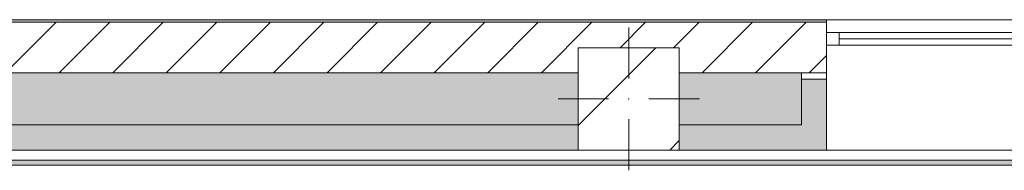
# Model space of a CAD drawing. Header units: millimetres. Extents: x -30280 to 309309, y -17460 to 4378.
# Tile 76 of 256: x 3588 to 7486, y 3783 to 4378. Entities that reach past the tile are written whole.
import ezdxf

# ---------------------------------------------------------------- set-up
doc = ezdxf.new("R2010")
doc.units = ezdxf.units.MM
doc.header["$MEASUREMENT"] = 0
doc.linetypes.add('Wipeout_Contour', pattern=[1000, 0, -1000])
for name, color, linetype in [('10_ESTR_Pilars', 7, 'Continuous'), ('12_FAÇ_Façana', 7, 'Continuous'), ('Nuevo_08_E_Envans secs', 7, 'Continuous'), ('Ventanas Archicad', 7, 'Continuous')]:
    doc.layers.add(name, color=color, linetype=linetype)
for name, color, linetype, lineweight in [('10_ESTR_Pilars_Pluma_Nº__20', 1, 'Continuous', 5), ('10_ESTR_Pilars_Pluma_Nº__28', 7, 'Continuous', 20), ('10_ESTR_Pilars_Pluma_Nº__42', 8, 'Continuous', 25), ('12_FAÇ_Façana_Pluma_Nº__2', 8, 'Continuous', 5), ('12_FAÇ_Façana_Pluma_Nº__7', 7, 'Continuous', 5), ('Nuevo_08_E_Envans secs_Pluma_Nº__7', 7, 'Continuous', 5), ('Ventanas Archicad_Pluma_Nº__7', 7, 'Continuous', 5)]:
    doc.layers.add(name, color=color, linetype=linetype, lineweight=lineweight)
for name, color, linetype, lineweight, true_color in [('12_FAÇ_Façana_Pluma_Nº__102', 7, 'Continuous', 5, 0xcccccc), ('12_FAÇ_Façana_Pluma_Nº__174', 7, 'Continuous', 13, 0xe4ad2c), ('12_FAÇ_Façana_Pluma_Nº__176', 7, 'Continuous', 15, 0x93a0c6), ('12_FAÇ_Façana_Pluma_Nº__43', 7, 'Continuous', 5, 0xa4a4a6), ('Nuevo_08_E_Envans secs_Pluma_Nº__176', 7, 'Continuous', 15, 0x93a0c6), ('Ventanas Archicad_Pluma_Nº__23', 7, 'Continuous', 5, 0xa4a4a6), ('Ventanas Archicad_Pluma_Nº__3', 7, 'Continuous', 5, 0xa4a4a4), ('Ventanas Archicad_Pluma_Nº__43', 7, 'Continuous', 5, 0xa4a4a6)]:
    doc.layers.add(name, color=color, linetype=linetype, lineweight=lineweight, true_color=true_color)

# ---------------------------------------------------------------- blocks, each defined once
blk = doc.blocks.new('Ventana Vertical Multi-Faja 27_3')
at = {"layer": 'Ventanas Archicad_Pluma_Nº__23', "color": 253, "linetype": 'Continuous', "lineweight": 5, "true_color": 0xa4a4a6}
for p, q in [((-600, 0), (-550, 0)), ((-550, 0), (-550, -50)), ((550, -50), (550, 0)), ((550, 0), (600, 0)), ((-550, -50), (-600, -50)), ((600, -50), (550, -50))]:
    blk.add_line(p, q, dxfattribs=at)
at = {"layer": 'Ventanas Archicad_Pluma_Nº__3', "color": 253, "linetype": 'Continuous', "lineweight": 5, "true_color": 0xa4a4a4}
for p, q in [((-600, 50), (600, 50)), ((-550, 0), (550, 0)), ((-550, -25), (550, -25)), ((550, -50), (-550, -50)), ((-600, -465), (600, -465))]:
    blk.add_line(p, q, dxfattribs=at)
at = {"layer": 'Ventanas Archicad_Pluma_Nº__43', "color": 253, "linetype": 'Continuous', "lineweight": 5, "true_color": 0xa4a4a6}
for p, q in [((-600, -160), (-600, -185)), ((600, -160), (600, -185))]:
    blk.add_line(p, q, dxfattribs=at)
at = {"layer": 'Ventanas Archicad_Pluma_Nº__7', "color": 7, "linetype": 'Continuous', "lineweight": 5}
for p, q in [((-600, 50), (-600, 40)), ((-600, 40), (-600, 0)), ((600, 50), (600, 40)), ((600, 40), (600, 0)), ((-600, 0), (-600, -50)), ((-600, 0), (-600, -50)), ((600, 0), (600, -50)), ((600, 0), (600, -50)), ((-600, -50), (-600, -160)), ((600, -50), (600, -160)), ((-600, -185), (-600, -365)), ((-600, -185), (-600, -365)), ((600, -185), (600, -365)), ((600, -185), (600, -365)), ((-600, -365), (-600, -465)), ((-600, -365), (-600, -465)), ((600, -365), (600, -465)), ((600, -365), (600, -465))]:
    blk.add_line(p, q, dxfattribs=at)
blk = doc.blocks.new('Muro_3_1', base_point=(11882.6, 4378.5))
at = {"layer": '12_FAÇ_Façana', "linetype": 'Continuous', "lineweight": 0, "true_color": 0x000000}
h = blk.add_hatch(dxfattribs=at)
h.set_pattern_fill('Yeso_0001', color=18, style=0, pattern_type=2)
h.set_pattern_definition([(0, (0, 0), (0, 375), [0, -375])])
h.paths.add_polyline_path([(6783, 4168.5), (6683, 4168.5), (6683, 4143.5), (6783, 4143.5)])
at = {"layer": '12_FAÇ_Façana_Pluma_Nº__102', "linetype": 'Continuous', "lineweight": 0, "true_color": 0xe5e5e5}
for points in [[(6683, 3963.5), (6783, 3863.5), (6783, 4143.5), (6683, 4143.5)], [(5799.5, 3963.5), (799.5, 3963.5), (799.5, 3863.5), (5799.5, 3863.5)], [(6199.5, 3963.5), (6199.5, 3863.5), (6783, 3863.5), (6683, 3963.5)]]:
    blk.add_hatch(color=254, dxfattribs=at).paths.add_polyline_path(points)
at = {"layer": '12_FAÇ_Façana_Pluma_Nº__174', "linetype": 'Continuous', "lineweight": 13, "true_color": 0xe4ad2c}
for points in [[(799.5, 3963.5), (5799.5, 3963.5), (5799.5, 4168.5), (799.5, 4168.5)], [(6199.5, 4168.5), (6199.5, 3963.5), (6683, 3963.5), (6683, 4143.5), (6683, 4168.5)]]:
    blk.add_hatch(color=42, dxfattribs=at).paths.add_polyline_path(points)
at = {"layer": '12_FAÇ_Façana_Pluma_Nº__176', "linetype": 'Continuous', "lineweight": 0, "true_color": 0x495063}
blk.add_hatch(color=251, dxfattribs=at).paths.add_polyline_path([(6783, 4378.5), (89.5, 4378.5), (89.5, 4368.5), (6783, 4368.5)])
at = {"layer": '12_FAÇ_Façana_Pluma_Nº__2', "linetype": 'Continuous', "lineweight": 5}
h = blk.add_hatch(dxfattribs=at)
h.set_pattern_fill('Ceramic_0001', color=8, style=0, pattern_type=2)
h.set_pattern_definition([(45, (0, 0), (-106.066, 106.066), [])])
h.paths.add_polyline_path([(89.5, 4168.5), (399.5, 4168.5), (399.5, 4268), (799.5, 4268), (799.5, 4168.5), (5799.5, 4168.5), (5799.5, 4268), (6199.5, 4268), (6199.5, 4168.5), (6783, 4168.5), (6783, 4368.5), (89.5, 4368.5)])
at = {"layer": '12_FAÇ_Façana_Pluma_Nº__43', "color": 253, "linetype": 'Continuous', "lineweight": 5, "true_color": 0xa4a4a6}
for p, q in [((6683, 4168.5), (6783, 4168.5)), ((6683, 4143.5), (6683, 4168.5)), ((6783, 4143.5), (6683, 4143.5)), ((6783, 4168.5), (6783, 4143.5))]:
    blk.add_line(p, q, dxfattribs=at)
at = {"layer": '12_FAÇ_Façana_Pluma_Nº__7', "color": 7, "linetype": 'Continuous', "lineweight": 5}
for p, q in [((6783, 4368.5), (89.5, 4368.5)), ((6783, 4378.5), (6783, 4368.5)), ((6783, 4368.5), (6783, 4328.5)), ((6783, 4328.5), (6783, 4278.5)), ((6783, 4278.5), (6783, 4168.5)), ((5799.5, 4168.5), (799.5, 4168.5)), ((6683, 4168.5), (6199.5, 4168.5)), ((6683, 3963.5), (6683, 4143.5)), ((6783, 4143.5), (6783, 3963.5)), ((6783, 4143.5), (6783, 3963.5)), ((799.5, 3963.5), (5799.5, 3963.5)), ((6199.5, 3963.5), (6683, 3963.5)), ((6783, 3963.5), (6783, 3863.5)), ((6783, 3963.5), (6783, 3863.5))]:
    blk.add_line(p, q, dxfattribs=at)
at = {"layer": '12_FAÇ_Façana_Pluma_Nº__7', "color": 7, "linetype": 'Continuous', "lineweight": 5, "flags": 128}
for points in [[(6783, 4378.5), (89.5, 4378.5)], [(799.5, 3863.5), (5799.5, 3863.5)], [(6199.5, 3863.5), (6783, 3863.5)]]:
    blk.add_lwpolyline(points, dxfattribs=at)
at = {"layer": 'Ventanas Archicad', "color": 253, "linetype": 'Continuous', "lineweight": 5, "true_color": 0xa4a4a6, "xscale": -1, "zscale": 1000}
blk.add_blockref('Ventana Vertical Multi-Faja 27_3', (7383, 4328.5), dxfattribs=at)
blk = doc.blocks.new('Muro_164_1', base_point=(89.5, 3803.5))
at = {"layer": 'Nuevo_08_E_Envans secs_Pluma_Nº__176', "linetype": 'Continuous', "lineweight": 0, "true_color": 0x495063}
blk.add_hatch(color=251, dxfattribs=at).paths.add_polyline_path([(89.5, 3803.5), (10733.9, 3803.5), (10733.9, 3823.5), (89.5, 3823.5)])
at = {"layer": 'Nuevo_08_E_Envans secs_Pluma_Nº__7', "color": 7, "linetype": 'Continuous', "lineweight": 5}
blk.add_line((89.5, 3823.5), (10733.9, 3823.5), dxfattribs=at)
at = {"layer": 'Nuevo_08_E_Envans secs_Pluma_Nº__7', "color": 7, "linetype": 'Continuous', "lineweight": 5, "flags": 128}
for points in [[(5799.5, 3863.5), (799.5, 3863.5)], [(10733.9, 3863.5), (6199.5, 3863.5)], [(89.5, 3803.5), (10733.9, 3803.5)]]:
    blk.add_lwpolyline(points, dxfattribs=at)
blk = doc.blocks.new('Pilar_33_1', base_point=(5999.5, 4065.7))
at = {"color": 254, "linetype": 'Wipeout_Contour', "lineweight": 0, "ltscale": 29000.690033}
blk.add_wipeout([(5799.5, 3863.5), (6199.5, 3863.5), (6199.5, 4268), (5799.5, 4268)], dxfattribs=at).dxf.layer = '10_ESTR_Pilars'
at = {"layer": '10_ESTR_Pilars_Pluma_Nº__42', "linetype": 'Continuous', "lineweight": 25}
h = blk.add_hatch(dxfattribs=at)
h.set_pattern_fill('00_GCT_trama_45º_e1_400__05', color=8, style=0, pattern_type=2)
h.set_pattern_definition([(45, (0, 0), (-229.81, 229.81), [])])
h.paths.add_polyline_path([(5799.5, 3863.5), (6199.5, 3863.5), (6199.5, 4268), (5799.5, 4268)])
at = {"layer": '10_ESTR_Pilars_Pluma_Nº__20', "color": 1, "linetype": 'Continuous', "lineweight": 5}
for p, q in [((5999.5, 4145.7), (5999.5, 4348)), ((5919.5, 4065.7), (5719.5, 4065.7)), ((6079.5, 4065.7), (6279.5, 4065.7)), ((5999.5, 3985.7), (5999.5, 3783.5))]:
    blk.add_line(p, q, dxfattribs=at)
blk.add_point((5999.5, 4065.7), dxfattribs=at)
at = {"layer": '10_ESTR_Pilars_Pluma_Nº__28', "color": 7, "linetype": 'Continuous', "lineweight": 20, "flags": 128}
blk.add_lwpolyline([(5799.5, 3863.5), (6199.5, 3863.5), (6199.5, 4268), (5799.5, 4268)], close=True, dxfattribs=at)

msp = doc.modelspace()

# ---------------------------------------------------------------- block references
at = {"layer": '12_FAÇ_Façana', "color": 7, "lineweight": 20}
msp.add_blockref('Muro_3_1', (11882.6, 4378.5), dxfattribs=at)
at = {"layer": 'Nuevo_08_E_Envans secs', "color": 7, "lineweight": 20}
msp.add_blockref('Muro_164_1', (89.5, 3803.5), dxfattribs=at)

# ---------------------------------------------------------------- next in the draw order: block references
at = {"layer": '10_ESTR_Pilars', "color": 7, "lineweight": 20}
msp.add_blockref('Pilar_33_1', (5999.5, 4065.7), dxfattribs=at)

doc.saveas('drawing.dxf')
